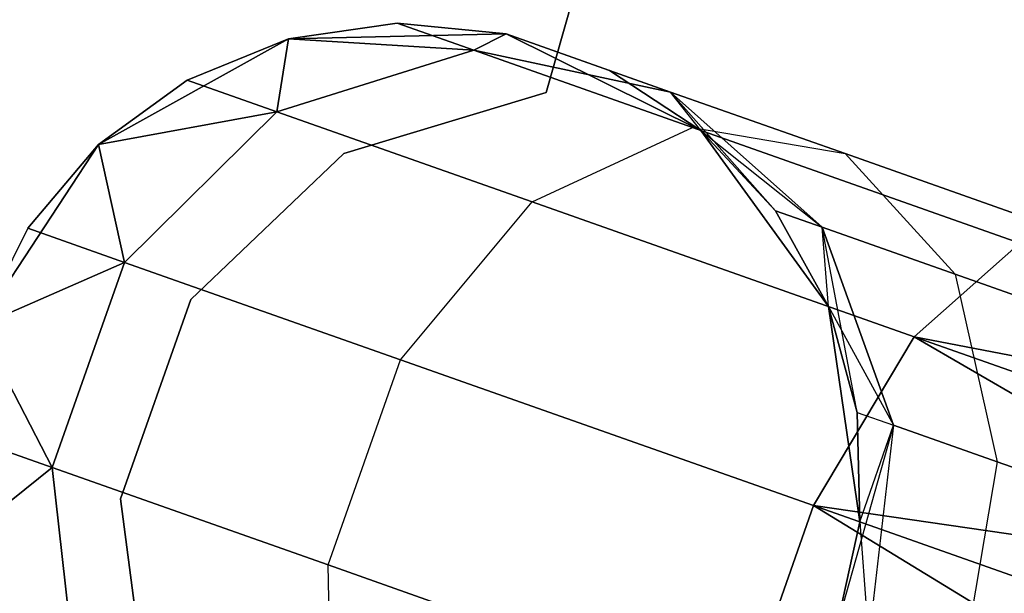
# Model space of a CAD drawing. Extents: x -91 to 91, y -91 to 262.
# Tile 240 of 256: x 56.16 to 58.33, y -20.36 to -19.1. Entities that reach past the tile are written whole.
import ezdxf

# ---------------------------------------------------------------- set-up
doc = ezdxf.new("R2010")
doc.units = 0
doc.header["$LTSCALE"] = 25.4
doc.layers.get('0').update_dxf_attribs({"linetype": 'CONTINUOUS'})

# ---------------------------------------------------------------- blocks, each defined once
blk = doc.blocks.new('ETE0_STL_1')
at = {"color": 0}
for p, q in [((58.8539, -13.8705, 164.5076), (57.3166, -19.261, 164.5076)), ((57.3166, -19.261, 162.5076), (58.8539, -13.8705, 162.5076)), ((57.3166, -19.261, 162.5076), (58.8539, -13.8705, 162.5076)), ((58.8539, -13.8705, 164.5076), (57.3166, -19.261, 164.5076)), ((56.9887, -19.1086, 322.0076), (56.7501, -19.1432, 327.5076)), ((56.9887, -19.1086, 322.0076), (56.7501, -19.1432, 322.0076)), ((56.9887, -19.1086, 322.0076), (56.7501, -19.1432, 327.5076)), ((56.9887, -19.1086, 322.0076), (56.7501, -19.1432, 322.0076)), ((56.9887, -19.1086, 168.0076), (56.7501, -19.1432, 168.0076)), ((56.7501, -19.1432, 163.5076), (56.9887, -19.1086, 168.0076)), ((56.9887, -19.1086, 168.0076), (56.7501, -19.1432, 168.0076)), ((56.7501, -19.1432, 163.5076), (56.9887, -19.1086, 168.0076)), ((57.2286, -19.1321, 322.0076), (56.9887, -19.1086, 322.0076)), ((56.9887, -19.1086, 322.0076), (57.2286, -19.1321, 327.5076)), ((56.9887, -19.1086, 322.0076), (57.2286, -19.1321, 327.5076)), ((56.9887, -19.1086, 322.0076), (57.1577, -19.1682, 321.1065)), ((56.9887, -19.1086, 322.0076), (57.1577, -19.1682, 321.1065)), ((57.2286, -19.1321, 322.0076), (56.9887, -19.1086, 322.0076)), ((57.1577, -19.1682, 168.9087), (56.9887, -19.1086, 168.0076)), ((57.1577, -19.1682, 168.9087), (56.9887, -19.1086, 168.0076)), ((57.2286, -19.1321, 168.0076), (56.9887, -19.1086, 168.0076)), ((56.9887, -19.1086, 168.0076), (57.2286, -19.1321, 163.5076)), ((56.9887, -19.1086, 168.0076), (57.2286, -19.1321, 163.5076)), ((57.2286, -19.1321, 168.0076), (56.9887, -19.1086, 168.0076)), ((57.2286, -19.1321, 327.5076), (56.7501, -19.1432, 327.5076)), ((56.7501, -19.1432, 163.5076), (57.2286, -19.1321, 163.5076)), ((57.2286, -19.1321, 327.5076), (56.7501, -19.1432, 327.5076)), ((56.7501, -19.1432, 163.5076), (57.2286, -19.1321, 163.5076)), ((57.2286, -19.1321, 322.0076), (57.1577, -19.1682, 321.1065)), ((57.2286, -19.1321, 322.0076), (57.1577, -19.1682, 321.1065)), ((57.1577, -19.1682, 168.9087), (57.2286, -19.1321, 168.0076)), ((57.1577, -19.1682, 168.9087), (57.2286, -19.1321, 168.0076)), ((57.6574, -19.3446, 327.5076), (57.2286, -19.1321, 327.5076)), ((57.2286, -19.1321, 163.5076), (57.6574, -19.3446, 163.5076)), ((57.4559, -19.2123, 322.0076), (57.2286, -19.1321, 327.5076)), ((57.6574, -19.3446, 327.5076), (57.2286, -19.1321, 327.5076)), ((57.4559, -19.2123, 322.0076), (57.2286, -19.1321, 327.5076)), ((57.2286, -19.1321, 322.0076), (57.5908, -19.2599, 321.2884)), ((57.2286, -19.1321, 322.0076), (57.2286, -19.1321, 327.5076)), ((57.2286, -19.1321, 322.0076), (57.2286, -19.1321, 327.5076)), ((57.2286, -19.1321, 322.0076), (57.5908, -19.2599, 321.2884)), ((57.5908, -19.2599, 168.7269), (57.2286, -19.1321, 168.0076)), ((57.2286, -19.1321, 163.5076), (57.4559, -19.2123, 168.0076)), ((57.2286, -19.1321, 168.0076), (57.2286, -19.1321, 163.5076)), ((57.5908, -19.2599, 168.7269), (57.2286, -19.1321, 168.0076)), ((57.2286, -19.1321, 163.5076), (57.4559, -19.2123, 168.0076)), ((57.2286, -19.1321, 163.5076), (57.6574, -19.3446, 163.5076)), ((57.2286, -19.1321, 168.0076), (57.2286, -19.1321, 163.5076)), ((56.7501, -19.1432, 327.5076), (56.3315, -19.3753, 327.5076)), ((56.3315, -19.3753, 163.5076), (56.7501, -19.1432, 163.5076)), ((56.7501, -19.1432, 327.5076), (56.3315, -19.3753, 327.5076)), ((56.3315, -19.3753, 163.5076), (56.7501, -19.1432, 163.5076)), ((56.7501, -19.1432, 322.0076), (56.5267, -19.2338, 322.0076)), ((56.5267, -19.2338, 322.0076), (56.7501, -19.1432, 327.5076)), ((56.5267, -19.2338, 322.0076), (56.7501, -19.1432, 327.5076)), ((56.7501, -19.1432, 322.0076), (56.5267, -19.2338, 322.0076)), ((56.7501, -19.1432, 168.0076), (56.5267, -19.2338, 168.0076)), ((56.5267, -19.2338, 168.0076), (56.7501, -19.1432, 163.5076)), ((56.5267, -19.2338, 168.0076), (56.7501, -19.1432, 163.5076)), ((56.7501, -19.1432, 168.0076), (56.5267, -19.2338, 168.0076)), ((56.7501, -19.1432, 322.0076), (56.724, -19.3035, 320.9558)), ((56.7501, -19.1432, 322.0076), (56.724, -19.3035, 320.9558)), ((56.724, -19.3035, 169.0594), (56.7501, -19.1432, 168.0076)), ((56.724, -19.3035, 169.0594), (56.7501, -19.1432, 168.0076)), ((56.7501, -19.1432, 322.0076), (56.7501, -19.1432, 327.5076)), ((56.7501, -19.1432, 322.0076), (56.7501, -19.1432, 327.5076)), ((56.7501, -19.1432, 322.0076), (57.1577, -19.1682, 321.1065)), ((56.7501, -19.1432, 322.0076), (57.1577, -19.1682, 321.1065)), ((57.1577, -19.1682, 168.9087), (56.7501, -19.1432, 168.0076)), ((57.1577, -19.1682, 168.9087), (56.7501, -19.1432, 168.0076)), ((56.7501, -19.1432, 168.0076), (56.7501, -19.1432, 163.5076)), ((56.7501, -19.1432, 168.0076), (56.7501, -19.1432, 163.5076)), ((57.1577, -19.1682, 321.1065), (56.724, -19.3035, 320.9558)), ((57.1577, -19.1682, 321.1065), (56.724, -19.3035, 320.9558)), ((56.724, -19.3035, 169.0594), (57.1577, -19.1682, 168.9087)), ((56.724, -19.3035, 169.0594), (57.1577, -19.1682, 168.9087)), ((57.5908, -19.2599, 321.2884), (57.1577, -19.1682, 321.1065)), ((57.1577, -19.1682, 321.1065), (57.639, -19.3381, 320.3427)), ((57.1577, -19.1682, 321.1065), (57.639, -19.3381, 320.3427)), ((57.5908, -19.2599, 321.2884), (57.1577, -19.1682, 321.1065)), ((57.1577, -19.1682, 168.9087), (57.5908, -19.2599, 168.7269)), ((57.639, -19.3381, 169.6726), (57.1577, -19.1682, 168.9087)), ((57.639, -19.3381, 169.6726), (57.1577, -19.1682, 168.9087)), ((57.1577, -19.1682, 168.9087), (57.5908, -19.2599, 168.7269)), ((57.6574, -19.3446, 322.0076), (57.4559, -19.2123, 322.0076)), ((57.4559, -19.2123, 322.0076), (57.6574, -19.3446, 327.5076)), ((57.4559, -19.2123, 322.0076), (57.6574, -19.3446, 327.5076)), ((57.4559, -19.2123, 322.0076), (57.5908, -19.2599, 321.2884)), ((57.4559, -19.2123, 322.0076), (57.5908, -19.2599, 321.2884)), ((57.6574, -19.3446, 322.0076), (57.4559, -19.2123, 322.0076)), ((57.5908, -19.2599, 168.7269), (57.4559, -19.2123, 168.0076)), ((57.6574, -19.3446, 168.0076), (57.4559, -19.2123, 168.0076)), ((57.5908, -19.2599, 168.7269), (57.4559, -19.2123, 168.0076)), ((57.4559, -19.2123, 168.0076), (57.6574, -19.3446, 163.5076)), ((57.4559, -19.2123, 168.0076), (57.6574, -19.3446, 163.5076)), ((57.6574, -19.3446, 168.0076), (57.4559, -19.2123, 168.0076)), ((56.5267, -19.2338, 322.0076), (56.3315, -19.3753, 327.5076)), ((56.5267, -19.2338, 322.0076), (56.3315, -19.3753, 322.0076)), ((56.5267, -19.2338, 322.0076), (56.3315, -19.3753, 327.5076)), ((56.5267, -19.2338, 322.0076), (56.3315, -19.3753, 322.0076)), ((56.5267, -19.2338, 168.0076), (56.3315, -19.3753, 168.0076)), ((56.3315, -19.3753, 163.5076), (56.5267, -19.2338, 168.0076)), ((56.5267, -19.2338, 168.0076), (56.3315, -19.3753, 168.0076)), ((56.3315, -19.3753, 163.5076), (56.5267, -19.2338, 168.0076)), ((56.5267, -19.2338, 322.0076), (56.724, -19.3035, 320.9558)), ((56.5267, -19.2338, 322.0076), (56.724, -19.3035, 320.9558)), ((56.724, -19.3035, 169.0594), (56.5267, -19.2338, 168.0076)), ((56.724, -19.3035, 169.0594), (56.5267, -19.2338, 168.0076)), ((57.3166, -19.261, 164.5076), (56.8713, -19.3951, 164.5076)), ((56.8713, -19.3951, 162.5076), (57.3166, -19.261, 162.5076)), ((56.8713, -19.3951, 162.5076), (57.3166, -19.261, 162.5076)), ((57.3166, -19.261, 164.5076), (56.8713, -19.3951, 164.5076)), ((57.3166, -19.261, 164.5076), (57.3166, -19.261, 162.5076)), ((57.3166, -19.261, 164.5076), (57.3166, -19.261, 162.5076)), ((57.6574, -19.3446, 322.0076), (57.5908, -19.2599, 321.2884)), ((57.6574, -19.3446, 322.0076), (57.5908, -19.2599, 321.2884)), ((57.9242, -19.5576, 321.4596), (57.5908, -19.2599, 321.2884)), ((57.5908, -19.2599, 321.2884), (57.975, -19.3955, 320.6786)), ((57.5908, -19.2599, 321.2884), (57.975, -19.3955, 320.6786)), ((57.9242, -19.5576, 321.4596), (57.5908, -19.2599, 321.2884)), ((57.8214, -19.5213, 168.0076), (57.5908, -19.2599, 168.7269)), ((57.5908, -19.2599, 168.7269), (57.9242, -19.5576, 168.5556)), ((57.8214, -19.5213, 168.0076), (57.5908, -19.2599, 168.7269)), ((57.6574, -19.3446, 168.0076), (57.5908, -19.2599, 168.7269)), ((57.6574, -19.3446, 168.0076), (57.5908, -19.2599, 168.7269)), ((57.975, -19.3955, 169.3366), (57.5908, -19.2599, 168.7269)), ((57.975, -19.3955, 169.3366), (57.5908, -19.2599, 168.7269)), ((57.5908, -19.2599, 168.7269), (57.9242, -19.5576, 168.5556)), ((56.3315, -19.3753, 322.0076), (56.724, -19.3035, 320.9558)), ((56.3315, -19.3753, 322.0076), (56.724, -19.3035, 320.9558)), ((56.724, -19.3035, 169.0594), (56.3315, -19.3753, 168.0076)), ((56.724, -19.3035, 169.0594), (56.3315, -19.3753, 168.0076)), ((56.724, -19.3035, 320.9558), (56.3891, -19.6347, 320.8707)), ((56.724, -19.3035, 320.9558), (56.3891, -19.6347, 320.8707)), ((56.3891, -19.6347, 169.1445), (56.724, -19.3035, 169.0594)), ((56.3891, -19.6347, 169.1445), (56.724, -19.3035, 169.0594)), ((56.724, -19.3035, 320.9558), (57.2858, -19.5018, 320.0641)), ((56.724, -19.3035, 320.9558), (57.2858, -19.5018, 320.0641)), ((57.2858, -19.5018, 169.9511), (56.724, -19.3035, 169.0594)), ((57.2858, -19.5018, 169.9511), (56.724, -19.3035, 169.0594)), ((57.2858, -19.5018, 320.0641), (57.639, -19.3381, 320.3427)), ((57.2858, -19.5018, 320.0641), (57.639, -19.3381, 320.3427)), ((57.2858, -19.5018, 169.9511), (57.639, -19.3381, 169.6726)), ((57.2858, -19.5018, 169.9511), (57.639, -19.3381, 169.6726)), ((57.639, -19.3381, 320.3427), (58.3593, -19.5924, 319.8322)), ((57.639, -19.3381, 320.3427), (58.3593, -19.5924, 319.8322)), ((57.639, -19.3381, 320.3427), (57.975, -19.3955, 320.6786)), ((57.639, -19.3381, 320.3427), (57.975, -19.3955, 320.6786)), ((57.639, -19.3381, 169.6726), (57.975, -19.3955, 169.3366)), ((58.3593, -19.5924, 170.183), (57.639, -19.3381, 169.6726)), ((58.3593, -19.5924, 170.183), (57.639, -19.3381, 169.6726)), ((57.639, -19.3381, 169.6726), (57.975, -19.3955, 169.3366)), ((57.9384, -19.7321, 327.5076), (57.6574, -19.3446, 327.5076)), ((57.6574, -19.3446, 163.5076), (57.9384, -19.7321, 163.5076)), ((57.8214, -19.5213, 322.0076), (57.6574, -19.3446, 327.5076)), ((57.9384, -19.7321, 327.5076), (57.6574, -19.3446, 327.5076)), ((57.8214, -19.5213, 322.0076), (57.6574, -19.3446, 322.0076)), ((57.6574, -19.3446, 322.0076), (57.6574, -19.3446, 327.5076)), ((57.8214, -19.5213, 322.0076), (57.6574, -19.3446, 327.5076)), ((57.6574, -19.3446, 322.0076), (57.6574, -19.3446, 327.5076)), ((57.6574, -19.3446, 322.0076), (57.9242, -19.5576, 321.4596)), ((57.8214, -19.5213, 322.0076), (57.6574, -19.3446, 322.0076)), ((57.6574, -19.3446, 322.0076), (57.9242, -19.5576, 321.4596)), ((57.8214, -19.5213, 168.0076), (57.6574, -19.3446, 168.0076)), ((57.6574, -19.3446, 163.5076), (57.8214, -19.5213, 168.0076)), ((57.6574, -19.3446, 163.5076), (57.9384, -19.7321, 163.5076)), ((57.6574, -19.3446, 168.0076), (57.6574, -19.3446, 163.5076)), ((57.6574, -19.3446, 168.0076), (57.6574, -19.3446, 163.5076)), ((57.8214, -19.5213, 168.0076), (57.6574, -19.3446, 168.0076)), ((57.6574, -19.3446, 163.5076), (57.8214, -19.5213, 168.0076)), ((56.3315, -19.3753, 327.5076), (56.0688, -19.7754, 327.5076)), ((56.0688, -19.7754, 163.5076), (56.3315, -19.3753, 163.5076)), ((56.3315, -19.3753, 327.5076), (56.0688, -19.7754, 327.5076)), ((56.0688, -19.7754, 163.5076), (56.3315, -19.3753, 163.5076)), ((56.3315, -19.3753, 322.0076), (56.1759, -19.5594, 322.0076)), ((56.1759, -19.5594, 322.0076), (56.3315, -19.3753, 327.5076)), ((56.1759, -19.5594, 322.0076), (56.3315, -19.3753, 327.5076)), ((56.3315, -19.3753, 322.0076), (56.1759, -19.5594, 322.0076)), ((56.3315, -19.3753, 168.0076), (56.1759, -19.5594, 168.0076)), ((56.1759, -19.5594, 168.0076), (56.3315, -19.3753, 163.5076)), ((56.1759, -19.5594, 168.0076), (56.3315, -19.3753, 163.5076)), ((56.3315, -19.3753, 168.0076), (56.1759, -19.5594, 168.0076)), ((56.3315, -19.3753, 322.0076), (56.3315, -19.3753, 327.5076)), ((56.3315, -19.3753, 322.0076), (56.3315, -19.3753, 327.5076)), ((56.3315, -19.3753, 322.0076), (56.3891, -19.6347, 320.8707)), ((56.3315, -19.3753, 322.0076), (56.3891, -19.6347, 320.8707)), ((56.3891, -19.6347, 169.1445), (56.3315, -19.3753, 168.0076)), ((56.3891, -19.6347, 169.1445), (56.3315, -19.3753, 168.0076)), ((56.3315, -19.3753, 168.0076), (56.3315, -19.3753, 163.5076)), ((56.3315, -19.3753, 168.0076), (56.3315, -19.3753, 163.5076)), ((56.8713, -19.3951, 164.5076), (56.5349, -19.7162, 164.5076)), ((56.5349, -19.7162, 162.5076), (56.8713, -19.3951, 162.5076)), ((56.5349, -19.7162, 162.5076), (56.8713, -19.3951, 162.5076)), ((56.8713, -19.3951, 164.5076), (56.5349, -19.7162, 164.5076)), ((56.8713, -19.3951, 164.5076), (56.8713, -19.3951, 162.5076)), ((56.8713, -19.3951, 164.5076), (56.8713, -19.3951, 162.5076)), ((57.975, -19.3955, 320.6786), (58.55, -19.5985, 320.2712)), ((57.975, -19.3955, 320.6786), (58.55, -19.5985, 320.2712)), ((57.975, -19.3955, 320.6786), (58.2169, -19.6609, 320.9951)), ((57.975, -19.3955, 320.6786), (58.2169, -19.6609, 320.9951)), ((57.975, -19.3955, 169.3366), (58.2169, -19.6609, 169.0201)), ((58.55, -19.5985, 169.744), (57.975, -19.3955, 169.3366)), ((58.55, -19.5985, 169.744), (57.975, -19.3955, 169.3366)), ((57.975, -19.3955, 169.3366), (58.2169, -19.6609, 169.0201)), ((56.9964, -19.8491, 319.9068), (57.2858, -19.5018, 320.0641)), ((56.9964, -19.8491, 319.9068), (57.2858, -19.5018, 320.0641)), ((56.9964, -19.8491, 170.1084), (57.2858, -19.5018, 169.9511)), ((56.9964, -19.8491, 170.1084), (57.2858, -19.5018, 169.9511)), ((57.2858, -19.5018, 320.0641), (58.1267, -19.7986, 319.4683)), ((57.2858, -19.5018, 320.0641), (58.1267, -19.7986, 319.4683)), ((58.1267, -19.7986, 170.5469), (57.2858, -19.5018, 169.9511)), ((58.1267, -19.7986, 170.5469), (57.2858, -19.5018, 169.9511)), ((57.9384, -19.7321, 322.0076), (57.8214, -19.5213, 322.0076)), ((57.8214, -19.5213, 322.0076), (57.9384, -19.7321, 327.5076)), ((57.8214, -19.5213, 322.0076), (57.9384, -19.7321, 327.5076)), ((57.8214, -19.5213, 322.0076), (57.9242, -19.5576, 321.4596)), ((57.8214, -19.5213, 322.0076), (57.9242, -19.5576, 321.4596)), ((57.9384, -19.7321, 322.0076), (57.8214, -19.5213, 322.0076)), ((57.9242, -19.5576, 168.5556), (57.8214, -19.5213, 168.0076)), ((57.9384, -19.7321, 168.0076), (57.8214, -19.5213, 168.0076)), ((57.9242, -19.5576, 168.5556), (57.8214, -19.5213, 168.0076)), ((57.8214, -19.5213, 168.0076), (57.9384, -19.7321, 163.5076)), ((57.8214, -19.5213, 168.0076), (57.9384, -19.7321, 163.5076)), ((57.9384, -19.7321, 168.0076), (57.8214, -19.5213, 168.0076)), ((56.1759, -19.5594, 322.0076), (56.0688, -19.7754, 327.5076)), ((56.1759, -19.5594, 322.0076), (56.0688, -19.7754, 327.5076)), ((56.1759, -19.5594, 322.0076), (56.0688, -19.7754, 322.0076)), ((56.1759, -19.5594, 322.0076), (56.0688, -19.7754, 322.0076)), ((56.1759, -19.5594, 168.0076), (56.0688, -19.7754, 168.0076)), ((56.1759, -19.5594, 168.0076), (56.0688, -19.7754, 168.0076)), ((56.1759, -19.5594, 168.0076), (56.0688, -19.7754, 163.5076)), ((56.1759, -19.5594, 168.0076), (56.0688, -19.7754, 163.5076)), ((56.1759, -19.5594, 322.0076), (56.3891, -19.6347, 320.8707)), ((56.1759, -19.5594, 322.0076), (56.3891, -19.6347, 320.8707)), ((56.3891, -19.6347, 169.1445), (56.1759, -19.5594, 168.0076)), ((56.3891, -19.6347, 169.1445), (56.1759, -19.5594, 168.0076)), ((57.9242, -19.5576, 321.4596), (58.2169, -19.6609, 320.9951)), ((57.9242, -19.5576, 321.4596), (58.2169, -19.6609, 320.9951)), ((57.9242, -19.5576, 321.4596), (58.0815, -19.993, 321.5811)), ((57.9384, -19.7321, 322.0076), (57.9242, -19.5576, 321.4596)), ((57.9384, -19.7321, 322.0076), (57.9242, -19.5576, 321.4596)), ((57.9242, -19.5576, 321.4596), (58.0815, -19.993, 321.5811)), ((58.2169, -19.6609, 169.0201), (57.9242, -19.5576, 168.5556)), ((58.2169, -19.6609, 169.0201), (57.9242, -19.5576, 168.5556)), ((58.0815, -19.993, 168.4341), (57.9242, -19.5576, 168.5556)), ((58.0015, -19.9648, 168.0076), (57.9242, -19.5576, 168.5556)), ((58.0815, -19.993, 168.4341), (57.9242, -19.5576, 168.5556)), ((58.0015, -19.9648, 168.0076), (57.9242, -19.5576, 168.5556)), ((57.9384, -19.7321, 168.0076), (57.9242, -19.5576, 168.5556)), ((57.9384, -19.7321, 168.0076), (57.9242, -19.5576, 168.5556)), ((58.1267, -19.7986, 319.4683), (58.3593, -19.5924, 319.8322)), ((58.1267, -19.7986, 319.4683), (58.3593, -19.5924, 319.8322)), ((58.3593, -19.5924, 170.183), (58.1267, -19.7986, 170.5469)), ((58.3593, -19.5924, 170.183), (58.1267, -19.7986, 170.5469)), ((56.0688, -19.7754, 322.0076), (56.3891, -19.6347, 320.8707)), ((56.0688, -19.7754, 322.0076), (56.3891, -19.6347, 320.8707)), ((56.3891, -19.6347, 169.1445), (56.0688, -19.7754, 168.0076)), ((56.3891, -19.6347, 169.1445), (56.0688, -19.7754, 168.0076)), ((56.3891, -19.6347, 320.8707), (56.2298, -20.086, 320.8707)), ((56.3891, -19.6347, 320.8707), (56.2298, -20.086, 320.8707)), ((56.2298, -20.086, 169.1445), (56.3891, -19.6347, 169.1445)), ((56.2298, -20.086, 169.1445), (56.3891, -19.6347, 169.1445)), ((56.3891, -19.6347, 320.8707), (56.9964, -19.8491, 319.9068)), ((56.3891, -19.6347, 320.8707), (56.9964, -19.8491, 319.9068)), ((56.9964, -19.8491, 170.1084), (56.3891, -19.6347, 169.1445)), ((56.9964, -19.8491, 170.1084), (56.3891, -19.6347, 169.1445)), ((58.2169, -19.6609, 320.9951), (58.655, -19.8156, 320.6847)), ((58.2169, -19.6609, 320.9951), (58.655, -19.8156, 320.6847)), ((58.2169, -19.6609, 320.9951), (58.3093, -20.0735, 321.2195)), ((58.2169, -19.6609, 320.9951), (58.3093, -20.0735, 321.2195)), ((58.2169, -19.6609, 169.0201), (58.3093, -20.0735, 168.7957)), ((58.655, -19.8156, 169.3306), (58.2169, -19.6609, 169.0201)), ((58.655, -19.8156, 169.3306), (58.2169, -19.6609, 169.0201)), ((58.2169, -19.6609, 169.0201), (58.3093, -20.0735, 168.7957)), ((56.5349, -19.7162, 164.5076), (56.3801, -20.1547, 164.5076)), ((56.3801, -20.1547, 162.5076), (56.5349, -19.7162, 162.5076)), ((56.3801, -20.1547, 162.5076), (56.5349, -19.7162, 162.5076)), ((56.5349, -19.7162, 164.5076), (56.3801, -20.1547, 164.5076)), ((56.5349, -19.7162, 164.5076), (56.5349, -19.7162, 162.5076)), ((56.5349, -19.7162, 164.5076), (56.5349, -19.7162, 162.5076)), ((58.007, -20.2058, 327.5076), (57.9384, -19.7321, 327.5076)), ((57.9384, -19.7321, 163.5076), (58.007, -20.2058, 163.5076)), ((58.0015, -19.9648, 322.0076), (57.9384, -19.7321, 327.5076)), ((58.007, -20.2058, 327.5076), (57.9384, -19.7321, 327.5076)), ((58.0015, -19.9648, 322.0076), (57.9384, -19.7321, 322.0076)), ((57.9384, -19.7321, 322.0076), (57.9384, -19.7321, 327.5076)), ((58.0015, -19.9648, 322.0076), (57.9384, -19.7321, 327.5076)), ((57.9384, -19.7321, 322.0076), (57.9384, -19.7321, 327.5076)), ((57.9384, -19.7321, 322.0076), (58.0815, -19.993, 321.5811)), ((57.9384, -19.7321, 322.0076), (58.0815, -19.993, 321.5811)), ((58.0015, -19.9648, 322.0076), (57.9384, -19.7321, 322.0076)), ((58.0015, -19.9648, 168.0076), (57.9384, -19.7321, 168.0076)), ((57.9384, -19.7321, 163.5076), (58.0015, -19.9648, 168.0076)), ((57.9384, -19.7321, 163.5076), (58.007, -20.2058, 163.5076)), ((57.9384, -19.7321, 168.0076), (57.9384, -19.7321, 163.5076)), ((57.9384, -19.7321, 168.0076), (57.9384, -19.7321, 163.5076)), ((58.0015, -19.9648, 168.0076), (57.9384, -19.7321, 168.0076)), ((57.9384, -19.7321, 163.5076), (58.0015, -19.9648, 168.0076)), ((56.0688, -19.7754, 322.0076), (56.2298, -20.086, 320.8707)), ((56.0688, -19.7754, 322.0076), (56.2298, -20.086, 320.8707)), ((56.2298, -20.086, 169.1445), (56.0688, -19.7754, 168.0076)), ((56.2298, -20.086, 169.1445), (56.0688, -19.7754, 168.0076)), ((57.9053, -20.1699, 319.2628), (58.1267, -19.7986, 319.4683)), ((57.9053, -20.1699, 319.2628), (58.1267, -19.7986, 319.4683)), ((58.1267, -19.7986, 170.5469), (57.9053, -20.1699, 170.7524)), ((58.1267, -19.7986, 170.5469), (57.9053, -20.1699, 170.7524)), ((58.1267, -19.7986, 319.4683), (59.0524, -20.3358, 319.1222)), ((58.1267, -19.7986, 319.4683), (59.0524, -20.3358, 319.1222)), ((58.1267, -19.7986, 319.4683), (59.1185, -20.1487, 319.2591)), ((58.1267, -19.7986, 319.4683), (59.1185, -20.1487, 319.2591)), ((58.1267, -19.7986, 319.4683), (59.1717, -19.998, 319.4395)), ((58.1267, -19.7986, 319.4683), (59.1717, -19.998, 319.4395)), ((59.0524, -20.3358, 170.8931), (58.1267, -19.7986, 170.5469)), ((59.1185, -20.1487, 170.7561), (58.1267, -19.7986, 170.5469)), ((59.0524, -20.3358, 170.8931), (58.1267, -19.7986, 170.5469)), ((59.1185, -20.1487, 170.7561), (58.1267, -19.7986, 170.5469)), ((59.1717, -19.998, 170.5757), (58.1267, -19.7986, 170.5469)), ((59.1717, -19.998, 170.5757), (58.1267, -19.7986, 170.5469)), ((56.8371, -20.3004, 319.9068), (56.9964, -19.8491, 319.9068)), ((56.8371, -20.3004, 319.9068), (56.9964, -19.8491, 319.9068)), ((56.8371, -20.3004, 170.1084), (56.9964, -19.8491, 170.1084)), ((56.8371, -20.3004, 170.1084), (56.9964, -19.8491, 170.1084)), ((56.9964, -19.8491, 319.9068), (57.9053, -20.1699, 319.2628)), ((56.9964, -19.8491, 319.9068), (57.9053, -20.1699, 319.2628)), ((57.9053, -20.1699, 170.7524), (56.9964, -19.8491, 170.1084)), ((57.9053, -20.1699, 170.7524), (56.9964, -19.8491, 170.1084)), ((58.007, -20.2058, 322.0076), (58.0015, -19.9648, 322.0076)), ((58.0015, -19.9648, 322.0076), (58.007, -20.2058, 327.5076)), ((58.0015, -19.9648, 322.0076), (58.007, -20.2058, 327.5076)), ((58.0015, -19.9648, 322.0076), (58.0815, -19.993, 321.5811)), ((58.0015, -19.9648, 322.0076), (58.0815, -19.993, 321.5811)), ((58.007, -20.2058, 322.0076), (58.0015, -19.9648, 322.0076)), ((58.007, -20.2058, 168.0076), (58.0015, -19.9648, 168.0076)), ((58.0015, -19.9648, 168.0076), (58.0815, -19.993, 168.4341)), ((58.0015, -19.9648, 168.0076), (58.0815, -19.993, 168.4341)), ((58.0015, -19.9648, 168.0076), (58.007, -20.2058, 163.5076)), ((58.0015, -19.9648, 168.0076), (58.007, -20.2058, 163.5076)), ((58.007, -20.2058, 168.0076), (58.0015, -19.9648, 168.0076)), ((58.0815, -19.993, 168.4341), (57.9548, -20.4412, 168.0076)), ((58.0815, -19.993, 168.4341), (57.9548, -20.4412, 168.0076)), ((58.007, -20.2058, 322.0076), (58.0815, -19.993, 321.5811)), ((58.007, -20.2058, 322.0076), (58.0815, -19.993, 321.5811)), ((58.007, -20.2058, 168.0076), (58.0815, -19.993, 168.4341)), ((58.007, -20.2058, 168.0076), (58.0815, -19.993, 168.4341)), ((58.0815, -19.993, 321.5811), (58.0266, -20.4665, 321.6249)), ((58.0815, -19.993, 321.5811), (58.0266, -20.4665, 321.6249)), ((58.0815, -19.993, 168.4341), (58.0266, -20.4665, 168.3903)), ((58.0815, -19.993, 168.4341), (58.0266, -20.4665, 168.3903)), ((58.0815, -19.993, 321.5811), (58.3093, -20.0735, 321.2195)), ((58.0815, -19.993, 321.5811), (58.3093, -20.0735, 321.2195)), ((58.3093, -20.0735, 168.7957), (58.0815, -19.993, 168.4341)), ((58.3093, -20.0735, 168.7957), (58.0815, -19.993, 168.4341)), ((56.0166, -20.0108, 322.0076), (56.2298, -20.086, 320.8707)), ((56.0166, -20.0108, 322.0076), (56.2298, -20.086, 320.8707)), ((56.2298, -20.086, 169.1445), (56.0166, -20.0108, 168.0076)), ((56.2298, -20.086, 169.1445), (56.0166, -20.0108, 168.0076)), ((56.0222, -20.2518, 322.0076), (56.2298, -20.086, 320.8707)), ((56.0222, -20.2518, 322.0076), (56.2298, -20.086, 320.8707)), ((56.2298, -20.086, 169.1445), (56.0222, -20.2518, 168.0076)), ((56.2298, -20.086, 169.1445), (56.0222, -20.2518, 168.0076)), ((56.2298, -20.086, 320.8707), (56.2825, -20.5541, 320.9558)), ((56.2298, -20.086, 320.8707), (56.2825, -20.5541, 320.9558)), ((56.2298, -20.086, 320.8707), (56.8371, -20.3004, 319.9068)), ((56.2298, -20.086, 320.8707), (56.8371, -20.3004, 319.9068)), ((56.2825, -20.5541, 169.0594), (56.2298, -20.086, 169.1445)), ((56.8371, -20.3004, 170.1084), (56.2298, -20.086, 169.1445)), ((56.2825, -20.5541, 169.0594), (56.2298, -20.086, 169.1445)), ((56.8371, -20.3004, 170.1084), (56.2298, -20.086, 169.1445)), ((58.3093, -20.0735, 321.2195), (58.231, -20.5386, 321.3005)), ((58.3093, -20.0735, 321.2195), (58.231, -20.5386, 321.3005)), ((58.3093, -20.0735, 168.7957), (58.231, -20.5386, 168.7147)), ((58.3093, -20.0735, 168.7957), (58.231, -20.5386, 168.7147)), ((58.3093, -20.0735, 321.2195), (58.6503, -20.1938, 320.9779)), ((58.3093, -20.0735, 321.2195), (58.6503, -20.1938, 320.9779)), ((58.6503, -20.1938, 169.0373), (58.3093, -20.0735, 168.7957)), ((58.6503, -20.1938, 169.0373), (58.3093, -20.0735, 168.7957)), ((56.3801, -20.1547, 164.5076), (56.3801, -20.1547, 162.5076)), ((56.3801, -20.1547, 164.5076), (56.3801, -20.1547, 162.5076)), ((56.3801, -20.1547, 164.5076), (56.4403, -20.6158, 164.5076)), ((56.4403, -20.6158, 162.5076), (56.3801, -20.1547, 162.5076)), ((56.4403, -20.6158, 162.5076), (56.3801, -20.1547, 162.5076)), ((56.3801, -20.1547, 164.5076), (56.4403, -20.6158, 164.5076)), ((57.746, -20.6212, 319.2628), (57.9053, -20.1699, 319.2628)), ((57.746, -20.6212, 319.2628), (57.9053, -20.1699, 319.2628)), ((57.9053, -20.1699, 170.7524), (57.746, -20.6212, 170.7524)), ((57.9053, -20.1699, 170.7524), (57.746, -20.6212, 170.7524)), ((57.9053, -20.1699, 319.2628), (58.8978, -20.774, 319.0076)), ((57.9053, -20.1699, 319.2628), (58.8978, -20.774, 319.0076)), ((57.9053, -20.1699, 319.2628), (58.9774, -20.5483, 319.0367)), ((57.9053, -20.1699, 319.2628), (58.9774, -20.5483, 319.0367)), ((57.9053, -20.1699, 319.2628), (59.0524, -20.3358, 319.1222)), ((57.9053, -20.1699, 319.2628), (59.0524, -20.3358, 319.1222)), ((58.8978, -20.774, 171.0076), (57.9053, -20.1699, 170.7524)), ((58.9774, -20.5483, 170.9785), (57.9053, -20.1699, 170.7524)), ((58.8978, -20.774, 171.0076), (57.9053, -20.1699, 170.7524)), ((58.9774, -20.5483, 170.9785), (57.9053, -20.1699, 170.7524)), ((59.0524, -20.3358, 170.8931), (57.9053, -20.1699, 170.7524)), ((59.0524, -20.3358, 170.8931), (57.9053, -20.1699, 170.7524)), ((57.9548, -20.4412, 327.5076), (58.007, -20.2058, 327.5076)), ((58.007, -20.2058, 163.5076), (57.9548, -20.4412, 163.5076)), ((57.9548, -20.4412, 322.0076), (58.007, -20.2058, 322.0076)), ((57.9548, -20.4412, 327.5076), (58.007, -20.2058, 327.5076)), ((57.9548, -20.4412, 322.0076), (58.007, -20.2058, 322.0076)), ((57.9548, -20.4412, 168.0076), (58.007, -20.2058, 168.0076)), ((57.9548, -20.4412, 168.0076), (58.007, -20.2058, 168.0076)), ((58.007, -20.2058, 163.5076), (57.9548, -20.4412, 163.5076)), ((58.007, -20.2058, 322.0076), (58.007, -20.2058, 327.5076)), ((58.007, -20.2058, 322.0076), (58.007, -20.2058, 327.5076)), ((58.007, -20.2058, 322.0076), (58.0266, -20.4665, 321.6249)), ((58.007, -20.2058, 322.0076), (58.0266, -20.4665, 321.6249)), ((58.007, -20.2058, 168.0076), (58.007, -20.2058, 163.5076)), ((58.007, -20.2058, 168.0076), (58.007, -20.2058, 163.5076)), ((56.8444, -20.7524, 320.0641), (56.8371, -20.3004, 319.9068)), ((56.8371, -20.3004, 319.9068), (57.746, -20.6212, 319.2628)), ((56.8371, -20.3004, 319.9068), (57.746, -20.6212, 319.2628)), ((56.8444, -20.7524, 320.0641), (56.8371, -20.3004, 319.9068)), ((56.8444, -20.7524, 169.9511), (56.8371, -20.3004, 170.1084)), ((57.746, -20.6212, 170.7524), (56.8371, -20.3004, 170.1084)), ((56.8444, -20.7524, 169.9511), (56.8371, -20.3004, 170.1084)), ((57.746, -20.6212, 170.7524), (56.8371, -20.3004, 170.1084))]:
    blk.add_line(p, q, dxfattribs=at)

msp = doc.modelspace()

# ---------------------------------------------------------------- block references
at = {"color": 253}
msp.add_blockref('ETE0_STL_1', (0, 0), dxfattribs=at)

doc.saveas('drawing.dxf')
